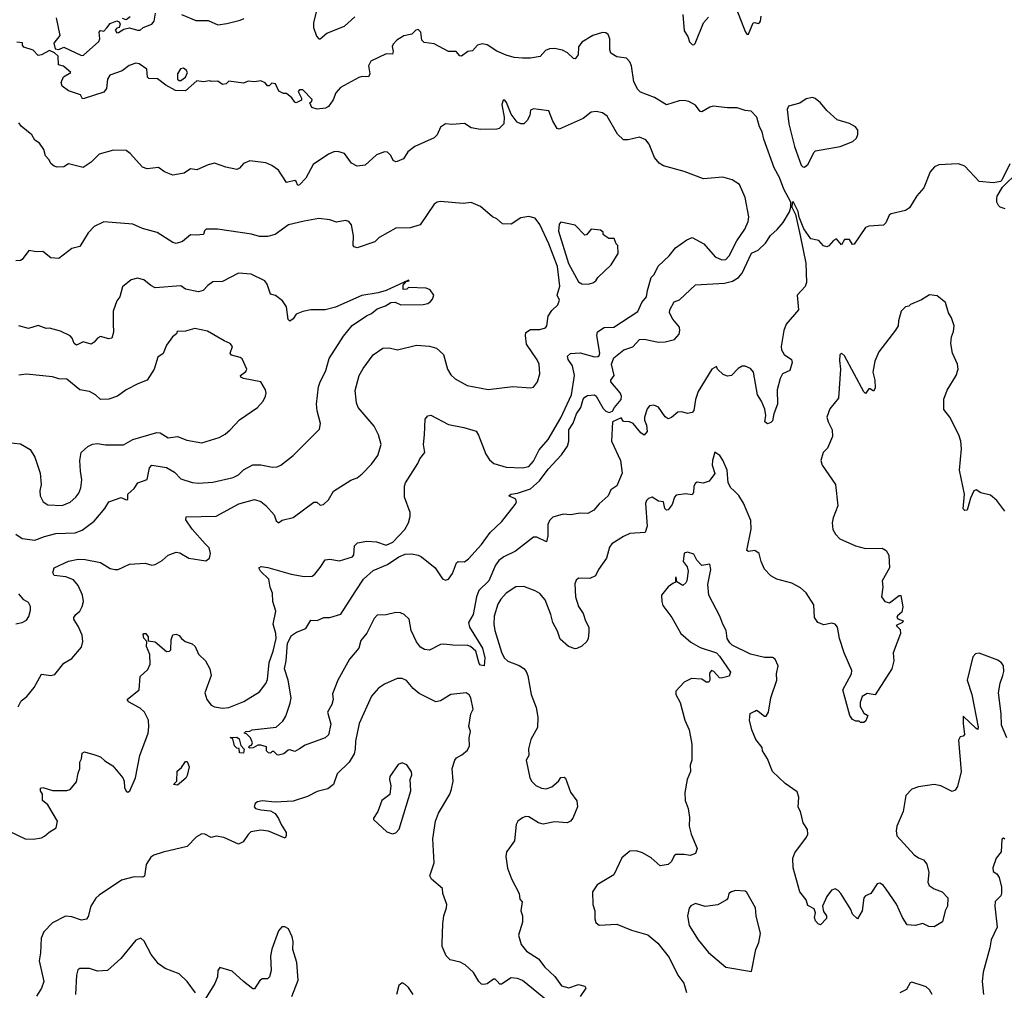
# Model space of a CAD drawing. Extents: x 1933546 to 2138868, y 524910 to 667279.
# Tile 65 of 256: x 1967430 to 1973571, y 568431 to 574483. Entities that reach past the tile are written whole.
import ezdxf

# ---------------------------------------------------------------- set-up
doc = ezdxf.new("R2010")
doc.units = 0

msp = doc.modelspace()

# ---------------------------------------------------------------- linework, layer by layer
at = {"layer": '0CON10XD'}
for points in [[(1969285.4, 574555), (1969261.5, 574465), (1969262.2, 574435), (1969281.7, 574381.7), (1969295, 574364), (1969305, 574363.8), (1969345, 574398.5), (1969456.6, 574443.4), (1969519.2, 574500.8)], [(1971899.9, 574549.9), (1971955, 574408.8), (1971965, 574393.3), (1971975, 574393.3), (1972005, 574463.3), (1972015, 574466.7), (1972035, 574460), (1972045, 574463.3), (1972050.6, 574475), (1972055.2, 574504.8)], [(1967656.7, 574495), (1967680.8, 574385), (1967643.8, 574336.2), (1967652, 574302), (1967675, 574297.5), (1967705, 574312), (1967815, 574261.2), (1967828.3, 574261.7), (1967923.5, 574346.5), (1967930.8, 574365), (1967926, 574405), (1967935, 574415.7), (1967955, 574411.2), (1967973.6, 574433.6), (1967995, 574460), (1968035, 574475.8), (1968049.5, 574469.5), (1968056.7, 574455), (1968050, 574435), (1968035, 574430), (1968025, 574417.5), (1968035, 574401.2), (1968047.1, 574402.9), (1968080, 574425), (1968115, 574433.3), (1968165, 574417.5), (1968181.7, 574418.3), (1968200, 574435), (1968254.3, 574455.7), (1968268, 574475), (1968276.2, 574525)], [(1968119.3, 574500.7), (1968095, 574482.5), (1968070.8, 574490.8)], [(1968440, 574515), (1968528.3, 574478.3), (1968605, 574477.5), (1968665, 574452), (1968721.1, 574458.9), (1968805, 574479.5), (1968829.1, 574490.9)], [(1971565.3, 574515), (1971573.9, 574413.9), (1971597.9, 574377.9), (1971608.5, 574345), (1971625, 574328.6), (1971635, 574326.2), (1971642, 574335), (1971695, 574464.3), (1971725, 574500)], [(1973605, 573583.8), (1973556.4, 573483.6), (1973546.2, 573473.8), (1973504.2, 573465.8), (1973414.6, 573474.6), (1973325, 573569.3), (1973285, 573584.2), (1973241.6, 573581.6), (1973162.6, 573577.4), (1973135, 573565.5), (1973107.5, 573535), (1973069.2, 573435), (1973025, 573384.4), (1972979.3, 573310.7), (1972955, 573293.5), (1972865, 573273.6), (1972853.4, 573265), (1972832.4, 573217.6), (1972817.3, 573202.7), (1972725, 573196.7), (1972705, 573187.5), (1972635, 573083.3), (1972625, 573082.5), (1972605, 573113.3), (1972585, 573113.8), (1972575, 573112.5), (1972555, 573080), (1972525, 573116), (1972505, 573106), (1972477.3, 573072.7), (1972463.9, 573066.1), (1972443.2, 573073.2), (1972415, 573105.8), (1972365, 573116.2), (1972319.8, 573179.8), (1972291.7, 573251.7), (1972285, 573287.5), (1972255, 573350), (1972248.3, 573341.7), (1972246.7, 573315), (1972268.6, 573268.6), (1972298.3, 573138.3), (1972333.4, 572965), (1972338.1, 572845), (1972329.5, 572820.5), (1972279.2, 572765), (1972286.8, 572673.2), (1972211.4, 572585), (1972195.7, 572544.3), (1972178.6, 572445), (1972181.4, 572425), (1972198, 572395), (1972243.8, 572365), (1972246.9, 572345), (1972234.1, 572295.9), (1972187.5, 572275), (1972174, 572245), (1972154, 572175), (1972155.6, 572085), (1972132.5, 572025), (1972125, 571982.5), (1972115, 571971.2), (1972095, 571963.8), (1972077.5, 571975), (1972082.9, 572015), (1972077.8, 572055), (1972057.1, 572105), (1972031.2, 572145), (1972006, 572285), (1971987.7, 572307.7), (1971955, 572323.3), (1971937, 572323), (1971910.7, 572309.3), (1971870, 572265), (1971845, 572261.2), (1971818.3, 572271.7), (1971782.5, 572305), (1971775, 572320), (1971746.7, 572305), (1971662.2, 572165), (1971645.6, 572115), (1971635, 572047.5), (1971625, 572034.4), (1971595, 572028.6), (1971558.8, 572038.8), (1971535, 572036), (1971495, 572001.9), (1971475, 571994.4), (1971455, 572006), (1971415, 572068), (1971385, 572080), (1971358.8, 572075), (1971343.8, 572056.2), (1971326.7, 572005), (1971326.2, 571986.2), (1971340, 571955), (1971343.3, 571915), (1971325, 571892.5), (1971305, 571906.7), (1971256.2, 571966.2), (1971234.3, 571975.7), (1971195, 571977.5), (1971181.7, 572001.7), (1971128, 571975), (1971122, 571855), (1971176.9, 571735), (1971188.5, 571655), (1971155, 571576.7), (1971117.5, 571552.5), (1971101.2, 571515), (1971045, 571463.8), (1971010, 571425), (1970973.6, 571403.6), (1970926.4, 571406.4), (1970865, 571396.7), (1970819.3, 571400.7), (1970755, 571381.2), (1970735, 571360), (1970724.3, 571335.7), (1970724, 571265), (1970715, 571227.5), (1970655, 571257.5), (1970635, 571257.5), (1970521.4, 571168.6), (1970448.6, 571135), (1970419.2, 571110.8), (1970397.9, 571082.1), (1970356.7, 570983.3), (1970293.9, 570925), (1970279.3, 570885), (1970257.5, 570775), (1970229.6, 570725), (1970235.5, 570695), (1970316.5, 570565), (1970330.8, 570505), (1970327.5, 570455), (1970305, 570458), (1970295, 570468.8), (1970275.6, 570545.6), (1970241.2, 570575), (1970225, 570581.4), (1970132.4, 570582.4), (1970075, 570590), (1970055, 570587.1), (1969985, 570552), (1969955, 570557.1), (1969929.8, 570569.8), (1969904, 570604), (1969871.9, 570675), (1969860, 570745), (1969828.8, 570775), (1969805, 570785.7), (1969775, 570787.5), (1969715, 570772.5), (1969660.5, 570769.5), (1969639.8, 570750.2), (1969595, 570657.5), (1969558.1, 570611.9), (1969545, 570563.8), (1969486, 570495), (1969414, 570365), (1969380.7, 570279.3), (1969384.2, 570245), (1969377, 570213), (1969348.8, 570165), (1969370.9, 570090.9), (1969355, 570023.8), (1969335, 570004.4), (1969211.1, 569958.9), (1969175, 569936.7), (1969145, 569920), (1969115, 569930), (1969105, 569927.5), (1969077.5, 569905), (1969045, 569897.5), (1969035, 569900), (1969015, 569920), (1969005, 569920), (1968995, 569910), (1968981.7, 569911.7), (1968970, 569925), (1968968.3, 569948.3), (1968935, 569960), (1968915, 569960), (1968887, 569943), (1968865, 569940), (1968860, 569945), (1968862.5, 569955), (1968875, 569960), (1968882.5, 569975), (1968870, 570005), (1968845, 570030), (1968830, 570035), (1968840, 570045), (1968865, 570046.7), (1968880, 570055), (1969028.8, 570071.2), (1969071.5, 570108.5), (1969090.3, 570139.7), (1969117.9, 570222.1), (1969122.2, 570255), (1969104.6, 570365), (1969082.3, 570435), (1969092.5, 570485), (1969100.8, 570595), (1969125, 570644.3), (1969156.2, 570665), (1969213.8, 570686.2), (1969245, 570738.8), (1969285, 570737.1), (1969327.5, 570755), (1969365, 570755.8), (1969433, 570777), (1969522.5, 570915), (1969574.5, 570995), (1969635, 571049.5), (1969725, 571085.4), (1969795.6, 571135), (1969835, 571149.7), (1969875, 571152.7), (1969915, 571144.1), (1969935, 571133.4), (1970022.3, 571065), (1970067.2, 570997.2), (1970085, 570989.2), (1970104.7, 570995.3), (1970130.1, 571029.9), (1970155, 571096.2), (1970165.7, 571104.3), (1970205, 571103.6), (1970229, 571121), (1970309.7, 571210.3), (1970365, 571286.1), (1970437.9, 571355), (1970520.2, 571459.8), (1970528.5, 571475), (1970525, 571494), (1970480, 571515), (1970493.3, 571525), (1970535, 571531.2), (1970615, 571558), (1970671.6, 571608.4), (1970725, 571680), (1970809.3, 571770.7), (1970846, 571825), (1970854.6, 571855), (1970854.7, 571925), (1970881.5, 571968.5), (1970902.1, 572025), (1970930.3, 572065), (1970945, 572116.7), (1970955, 572130), (1970970.7, 572139.3), (1971015, 572143.3), (1971025, 572136.7), (1971068.8, 572058.8), (1971085, 572042.1), (1971106.5, 572033.5), (1971128.1, 572041.9), (1971139.4, 572065), (1971180.9, 572115), (1971182.8, 572135), (1971176, 572156), (1971116.2, 572225), (1971116, 572235), (1971136.9, 572265), (1971120.9, 572335), (1971135, 572375.6), (1971198, 572425), (1971255, 572442.9), (1971295, 572489.4), (1971325, 572490.6), (1971413.2, 572473.2), (1971455, 572475.3), (1971515, 572489.4), (1971543, 572523), (1971548.2, 572545), (1971545, 572567.1), (1971503.6, 572615), (1971481.9, 572655), (1971484.3, 572675), (1971511.1, 572725), (1971545, 572736.9), (1971645, 572829.2), (1971825, 572840), (1971875, 572852.2), (1971912.7, 572875), (1971935, 572902.5), (1971995, 573027.1), (1972035, 573046), (1972081, 573089), (1972111.7, 573138.3), (1972155, 573175.3), (1972190.9, 573219.1), (1972230.9, 573285), (1972240, 573315), (1972240, 573345), (1972195, 573426.7), (1972169.8, 573499.8), (1972135, 573560), (1972070.9, 573739.1), (1972061, 573785), (1972043.2, 573815), (1972027.1, 573875), (1971993, 573913), (1971955, 573916.9), (1971905, 573934.4), (1971845, 573933.6), (1971755, 573943.6), (1971735, 573938.9), (1971685, 573908.1), (1971675, 573911.4), (1971645, 573950.6), (1971604.1, 573974.1), (1971575, 573979.7), (1971543.4, 573976.6), (1971465, 573952.5), (1971389, 573999), (1971301.4, 574031.4), (1971285, 574048.7), (1971260.7, 574095), (1971245.2, 574195.2), (1971235, 574221.2), (1971215, 574243.3), (1971155, 574251.2), (1971117.5, 574275), (1971110, 574295), (1971110, 574365), (1971100.7, 574390.7), (1971085, 574402.5), (1971065, 574403.3), (1971005, 574384), (1970935, 574343.8), (1970916.2, 574315), (1970913.3, 574265), (1970895, 574240), (1970885, 574242), (1970846.6, 574276.6), (1970815, 574292.5), (1970765, 574304.4), (1970735, 574300.9), (1970708.8, 574291.2), (1970675.4, 574254.6), (1970615, 574243.8), (1970565, 574243.9), (1970515, 574248), (1970465, 574261.3), (1970405, 574287.2), (1970345, 574326.4), (1970315, 574331.9), (1970285, 574324.4), (1970255, 574288.6), (1970225, 574285.6), (1970185, 574255.8), (1970175, 574258.8), (1970152.5, 574285), (1970105, 574285.7), (1970015, 574332.2), (1969951.7, 574341.7), (1969937.5, 574355), (1969932.5, 574405), (1969915, 574422.5), (1969901.7, 574418.3), (1969875, 574392.5), (1969826.4, 574383.6), (1969782.5, 574355), (1969759.3, 574330.7), (1969753.8, 574316.2), (1969760, 574285), (1969755, 574267.5), (1969715, 574270), (1969620, 574225), (1969606, 574195), (1969613.8, 574145), (1969605, 574126.7), (1969565, 574129.4), (1969545, 574123.1), (1969430.2, 574059.8), (1969402.1, 574027.9), (1969385, 573983.8), (1969355, 573941.2), (1969337.4, 573932.6), (1969285, 573925.6), (1969251.2, 573935), (1969240, 573965), (1969252.5, 573975), (1969253.3, 573985), (1969195, 574045.6), (1969175, 574046.9), (1969165.8, 574035), (1969188.6, 573995), (1969187.5, 573982.5), (1969155, 573966), (1969145, 573970), (1969127, 573997), (1969095, 574023.3), (1969075, 574023.3), (1969047, 574037), (1969025, 574082.5), (1969003, 574087), (1968985, 574070), (1968975, 574070), (1968960, 574090), (1968935, 574102), (1968895, 574096.7), (1968855, 574100), (1968825, 574087.5), (1968735, 574100), (1968717, 574083), (1968695, 574080), (1968665, 574100), (1968625, 574097.5), (1968615, 574102.5), (1968575, 574096.7), (1968535, 574102.5), (1968465, 574040), (1968401.7, 574041.7), (1968342.5, 574075), (1968290, 574115), (1968235, 574117.5), (1968227.5, 574125), (1968222.5, 574175), (1968175, 574207.5), (1968155, 574213.3), (1968112.3, 574197.7), (1968070, 574165), (1967992.5, 574137.5), (1967977.7, 574112.3), (1967971.2, 574055), (1967955, 574032), (1967831.7, 573991.7)], [(1967831.7, 573991.7), (1967820.7, 573990.7), (1967810, 574015), (1967735, 574040.8), (1967695, 574068), (1967689.2, 574090.8), (1967702.5, 574127.5), (1967750, 574155), (1967703.6, 574193.6), (1967671.7, 574201.7), (1967670, 574255), (1967646.4, 574276.4), (1967615, 574291.2), (1967565, 574263.3), (1967545, 574260), (1967513.6, 574293.6), (1967455, 574312.5), (1967447.5, 574325), (1967448.3, 574338.3), (1967413, 574343)], [(1968435, 574103.3), (1968463.3, 574125), (1968476.7, 574155), (1968469.3, 574169.3), (1968451.7, 574181.7), (1968433.6, 574176.4), (1968414.1, 574145.9), (1968415, 574112.5), (1968425, 574103.3), (1968435, 574103.3)], [(1972325, 573564.5), (1972346.8, 573583.2), (1972382.3, 573655), (1972393.9, 573666.1), (1972547.5, 573692.5), (1972625.2, 573724.7), (1972648.2, 573745), (1972657.4, 573767.4), (1972656.5, 573795), (1972642.5, 573815), (1972605, 573835.6), (1972528.3, 573858.3), (1972465, 573917.5), (1972425, 573965.7), (1972391.7, 573991.7), (1972375, 573997.5), (1972335, 573989.4), (1972295, 573963.3), (1972225.5, 573944.5), (1972216.4, 573923.6), (1972228, 573835), (1972262.9, 573692.9), (1972305, 573576.9), (1972315, 573565.5), (1972325, 573564.5)], [(1967365, 569424.2), (1967465, 569374.5), (1967515, 569373.8), (1967565, 569381.5), (1967585, 569391.1), (1967612.8, 569417.2), (1967656.9, 569445), (1967665.8, 569485), (1967606.5, 569586.5), (1967573.1, 569615), (1967571.9, 569655), (1967560, 569675), (1967559.3, 569690.7), (1967575, 569695.8), (1967635, 569676.2), (1967723.6, 569676.4), (1967745, 569683.3), (1967785, 569730), (1967794.3, 569785), (1967805.7, 569814.3), (1967805.5, 569854.5), (1967815.6, 569875), (1967820, 569910), (1967835, 569918.6), (1967898.8, 569898.8), (1967935, 569887.5), (1967960.9, 569860.9), (1968011.2, 569831.2), (1968072.5, 569755), (1968080.8, 569735), (1968083.8, 569695), (1968095, 569672.5), (1968105, 569666.7), (1968116.2, 569675), (1968152.9, 569755), (1968179.4, 569895), (1968230.6, 570035), (1968235.4, 570074.6), (1968232.5, 570115), (1968209.4, 570165), (1968180.8, 570190.8), (1968109.3, 570229.3), (1968100.8, 570245), (1968174.2, 570305), (1968182.1, 570387.9), (1968228.3, 570431.7), (1968244.3, 570465), (1968242.1, 570525), (1968220.8, 570575), (1968222.5, 570605), (1968205, 570626.7), (1968200.8, 570649.2), (1968205, 570656.7), (1968216.7, 570655), (1968231.2, 570635), (1968230.7, 570610.7), (1968275, 570604.3), (1968346.2, 570543.8), (1968365, 570546.7), (1968373.3, 570555), (1968374.2, 570615.8), (1968385, 570647.5), (1968405, 570652.5), (1968425, 570642.5), (1968440, 570625), (1968462.5, 570605), (1968505, 570591.2), (1968524.2, 570574.2), (1968545, 570527.5), (1968588.8, 570485), (1968616.2, 570435), (1968624.2, 570395), (1968585.7, 570285), (1968598.1, 570245), (1968625, 570209.2), (1968645, 570198.6), (1968695, 570190), (1968735, 570194.2), (1968827.9, 570232.1), (1968925, 570291.2), (1968965, 570343.8), (1968975, 570370), (1968986.9, 570475), (1969010.7, 570545), (1969028.8, 570625), (1969027.5, 570655), (1969011.8, 570715), (1969026.7, 570795), (1969008.8, 570855), (1969006.7, 570906.7), (1968992, 570945), (1968984, 570995), (1968932.5, 571045), (1968921.2, 571065), (1968935.9, 571074.1), (1968977.4, 571067.4), (1969122.5, 571025), (1969205, 571010.8), (1969255, 571014.2), (1969271.2, 571025), (1969305, 571066.7), (1969335, 571115.5), (1969365, 571120), (1969425, 571109.5), (1969505, 571134), (1969514.3, 571145.7), (1969518.2, 571201.8), (1969537.7, 571222.3), (1969595, 571231.5), (1969655, 571227.1), (1969715, 571206.5), (1969757.5, 571225), (1969832.9, 571305), (1969855.6, 571345), (1969865.6, 571385), (1969865, 571410), (1969830, 571505), (1969829.2, 571575), (1969835.8, 571595), (1969912.9, 571715), (1969925.4, 571744.6), (1969956.7, 571785), (1969948.6, 571835), (1969955.6, 571895), (1969958.3, 571991.7), (1969976.4, 572013.6), (1969995, 572016.7), (1970105, 571958.9), (1970201.1, 571941.1), (1970276.8, 571916.8), (1970292.3, 571892.3), (1970336.5, 571775), (1970359.8, 571739.8), (1970387, 571717), (1970465, 571692.9), (1970565, 571688), (1970605, 571698), (1970635, 571730), (1970669.6, 571800.4), (1970726.9, 571865), (1970805, 572000.6), (1970871.2, 572145), (1970891.1, 572265), (1970877.8, 572325), (1970851.8, 572365), (1970846.5, 572385), (1970865, 572401.5), (1970895, 572404.7), (1970925.3, 572405.3), (1971015, 572381.9), (1971035, 572382.2), (1971045, 572390), (1971049.1, 572405), (1971029.8, 572515), (1971033.2, 572536.8), (1971075, 572563.4), (1971135, 572566.5), (1971285.9, 572664.1), (1971309.7, 572720.3), (1971339.1, 572755), (1971344.6, 572795), (1971368.1, 572875), (1971387.8, 572895), (1971412.5, 572947.5), (1971479.7, 573010.3), (1971519.7, 573060.3), (1971590.3, 573109.7), (1971625, 573125.8), (1971696.7, 573085), (1971767.5, 573005), (1971810, 572985), (1971835, 572988.8), (1971855, 573010), (1971902.2, 573105), (1971953.1, 573176.9), (1971973.8, 573225), (1971976.7, 573255), (1971954, 573375), (1971918.6, 573455), (1971873.3, 573485), (1971815, 573501.4), (1971695, 573491.2), (1971575, 573537.5), (1971445, 573572.2), (1971419.1, 573589.1), (1971389.1, 573625), (1971355, 573706.7), (1971335, 573733.8), (1971295, 573751.2), (1971225, 573734.2), (1971195, 573734.3), (1971159.3, 573769.3), (1971095, 573882), (1971065, 573902.5), (1971025, 573910), (1970995, 573906.2), (1970945, 573867.5), (1970795, 573800), (1970782.5, 573805), (1970755, 573850), (1970730, 573915), (1970665, 573923.3), (1970635, 573926.7), (1970615, 573920), (1970612.5, 573885), (1970596.1, 573853.9), (1970575, 573833.3), (1970555, 573833.3), (1970533.3, 573845), (1970494.4, 573894.4), (1970466.1, 573966.1), (1970455, 573982.5), (1970445, 573982.5), (1970436.2, 573955), (1970452.5, 573875), (1970448.8, 573835), (1970420, 573805), (1970405, 573800), (1970305, 573798.8), (1970245, 573810), (1970205, 573836), (1970125, 573830), (1970085, 573834), (1970055, 573813.3), (1970033.3, 573765), (1970015, 573746.7), (1969895, 573692.9), (1969851.4, 573658.6), (1969823.8, 573615), (1969785, 573598.8), (1969775, 573596.2), (1969760, 573605), (1969745, 573636.7), (1969725, 573656.7), (1969705, 573660), (1969655, 573640), (1969584.5, 573575.5), (1969535, 573569.1), (1969498.6, 573588.6), (1969455, 573650), (1969415, 573662.5), (1969390.3, 573659.7), (1969355, 573644.2), (1969260.2, 573579.8), (1969214.2, 573495), (1969175, 573453.3), (1969165, 573450), (1969153.8, 573475), (1969145, 573480.8), (1969095, 573468.8), (1969043.8, 573545), (1969003.4, 573573.4), (1968965, 573590), (1968865, 573603.8), (1968825, 573586.7), (1968801.7, 573558.3), (1968785, 573548.8), (1968715, 573564), (1968645, 573588), (1968605, 573578.8), (1968535, 573546.2), (1968495, 573552.5), (1968455, 573526.7), (1968384.2, 573514.2), (1968332.5, 573535), (1968295, 573562.5), (1968225, 573552.5), (1968195, 573563.8), (1968119.5, 573649.5), (1968095, 573667.5), (1968015, 573670), (1967926.7, 573645), (1967875, 573594.3), (1967825, 573561.2), (1967735, 573583.8), (1967705, 573565.8), (1967664.2, 573564.2), (1967645, 573569.4), (1967625.6, 573585), (1967612.2, 573612.2), (1967590.8, 573635), (1967581.2, 573675), (1967554.2, 573714.2), (1967525, 573731.2), (1967506, 573765), (1967440.2, 573820.2), (1967425, 573840)], [(1973577.1, 573305), (1973546, 573315), (1973535, 573325.7), (1973524.6, 573345), (1973523.6, 573366.4), (1973526.7, 573383.3), (1973560, 573440), (1973658.1, 573535)], [(1967420.9, 570199.1), (1967438.6, 570235), (1967475, 570262.5), (1967520.6, 570319.4), (1967565, 570402.5), (1967625, 570393.8), (1967648.8, 570401.2), (1967705, 570470), (1967755, 570500), (1967815, 570570), (1967822.9, 570605), (1967819.4, 570645), (1967797.4, 570697.4), (1967768.6, 570745), (1967768.6, 570755), (1967780.8, 570775), (1967804.5, 570795.5), (1967820.6, 570825), (1967827.9, 570855), (1967822.5, 570895), (1967794.6, 570955), (1967765, 570989.6), (1967718.8, 571008.8), (1967645, 571017.1), (1967635.9, 571035), (1967645, 571064.4), (1967733.9, 571106.1), (1967795, 571120.4), (1967838, 571118), (1967935, 571098), (1967995, 571062), (1968025, 571054), (1968045, 571056), (1968115, 571088), (1968213.6, 571093.6), (1968255, 571082.9), (1968275, 571087.1), (1968318.2, 571111.8), (1968356.7, 571145), (1968405, 571164), (1968429.1, 571159.1), (1968485, 571125.7), (1968590.7, 571109.3), (1968613.8, 571126.2), (1968620, 571155), (1968610.9, 571190.9), (1968586, 571215), (1968505, 571306.2), (1968466.2, 571365), (1968467.5, 571382.5), (1968655, 571387.8), (1968796.2, 571465), (1968895, 571492.5), (1968935, 571480), (1968966, 571455), (1969016.2, 571395), (1969029.3, 571359.3), (1969039.3, 571349.3), (1969045, 571346.7), (1969068, 571362), (1969135, 571378.8), (1969265, 571475.8), (1969282.5, 571475), (1969305, 571456.2), (1969325, 571460), (1969355, 571488.8), (1969387, 571543), (1969495, 571611.2), (1969535, 571626.2), (1969565, 571651.2), (1969625, 571712.5), (1969664.5, 571765.5), (1969685.5, 571835), (1969666.9, 571895), (1969639.8, 571949.8), (1969541.4, 572065), (1969530, 572095), (1969521.7, 572171.7), (1969546.7, 572265), (1969571.2, 572308.8), (1969635, 572394.3), (1969695, 572434.4), (1969735, 572438.1), (1969785.8, 572425.8), (1969905, 572454.4), (1969985, 572448.1), (1970030, 572435), (1970074, 572395), (1970099.2, 572305), (1970119.7, 572269.7), (1970145, 572244.2), (1970221.7, 572201.7), (1970352.7, 572177.3), (1970505.9, 572195.9), (1970615, 572187.5), (1970635, 572192.5), (1970658.8, 572225), (1970674, 572275), (1970669.2, 572335), (1970657, 572363), (1970590.6, 572460.6), (1970584.2, 572515), (1970587.7, 572532.3), (1970615, 572552), (1970675, 572551.4), (1970708.4, 572561.6), (1970716.8, 572575), (1970726, 572634), (1970749.3, 572670.7), (1970786, 572705), (1970796.2, 572735), (1970783.1, 572765), (1970798.1, 572821.9), (1970783.4, 572945), (1970730.8, 573085), (1970675, 573207.1), (1970645, 573246), (1970605, 573256), (1970555, 573247.1), (1970495, 573207.5), (1970441.2, 573211.2), (1970405, 573242.5), (1970378.8, 573255), (1970305, 573318.1), (1970245, 573344.5), (1970195, 573338), (1970055, 573348.8), (1970034.1, 573345.9), (1970015, 573333.3), (1969928, 573205), (1969865, 573184.5), (1969775, 573184.3), (1969671.2, 573125), (1969645, 573098.8), (1969535, 573061.2), (1969516.4, 573066.4), (1969510, 573075), (1969512.5, 573135), (1969500, 573205), (1969483.3, 573225), (1969462.3, 573232.3), (1969405, 573220), (1969365, 573236), (1969295, 573243.1), (1969203.4, 573226.6), (1969105.7, 573204.3), (1969023.3, 573145), (1968975, 573130.6), (1968925, 573131.5), (1968875, 573146.9), (1968663, 573177), (1968592.9, 573177.1), (1968582.3, 573167.7), (1968575.4, 573144.6), (1968530.8, 573140.8), (1968495, 573142.9), (1968445, 573101.2), (1968405, 573088.8), (1968385, 573094), (1968286.8, 573156.8), (1968195, 573180.8), (1968135, 573207.5), (1967955, 573222), (1967895, 573193.8), (1967856.2, 573155), (1967805, 573070), (1967755, 573056.7), (1967675, 572993.3), (1967625, 572998), (1967575, 573038.8), (1967535, 573036.7), (1967486.4, 573043.6), (1967445, 572988.8), (1967435, 572982), (1967405, 572979.2)], [(1970975, 572834.4), (1971005, 572842), (1971023.3, 572855), (1971036.7, 572875), (1971120, 572955), (1971162.5, 573025), (1971160, 573075), (1971150, 573085), (1971138.3, 573118.3), (1971105, 573120), (1971080, 573135), (1971070, 573145), (1971068.3, 573158.3), (1971051.7, 573171.7), (1970995, 573177.5), (1970965, 573142.5), (1970955, 573140), (1970895, 573201.2), (1970805, 573220), (1970795, 573207.5), (1970791.3, 573165), (1970853.3, 572963.3), (1970915, 572848.6), (1970935, 572836), (1970975, 572834.4)], [(1967405.7, 571275), (1967445, 571248.1), (1967525, 571237.9), (1967585, 571261.2), (1967655, 571278.9), (1967776.7, 571283.3), (1967820.2, 571299.8), (1967895, 571355.6), (1967960, 571435), (1967985, 571476.2), (1968063.6, 571503.6), (1968095, 571488.8), (1968105, 571491.2), (1968103.8, 571525), (1968145, 571560), (1968166, 571595), (1968225, 571616.2), (1968240.4, 571689.6), (1968255, 571705.6), (1968345, 571691.9), (1968395, 571662.9), (1968435, 571620), (1968505, 571596.5), (1968545, 571592.5), (1968635, 571600), (1968761.7, 571628.3), (1968794.2, 571645), (1968825, 571675.6), (1968885, 571706.9), (1968935, 571708.5), (1969006.6, 571693.4), (1969035, 571694.4), (1969058.8, 571705), (1969134.6, 571765.4), (1969299.1, 571930.9), (1969305.7, 571965), (1969284.5, 572045), (1969281.2, 572085), (1969293.1, 572195), (1969301.5, 572218.5), (1969339.5, 572295), (1969359.7, 572370.3), (1969450.2, 572509.8), (1969503.4, 572576.6), (1969593.3, 572636.7), (1969625, 572651.4), (1969660, 572680), (1969711.7, 572698.3), (1969745, 572720), (1969771.7, 572721.7), (1969806.4, 572706.4), (1969947, 572707), (1969975.9, 572714.1), (1969993, 572727), (1970005, 572740), (1970012.5, 572765), (1969989.3, 572799.3), (1969965, 572808.8), (1969855, 572812.5), (1969845, 572803.3), (1969821.2, 572801.2), (1969821.7, 572828.3), (1969840, 572850), (1969860, 572855), (1969855, 572860), (1969715, 572793.8), (1969665, 572779.2), (1969563.6, 572763.6), (1969399.7, 572690.3), (1969334.4, 572674.4), (1969245, 572674.3), (1969195, 572664), (1969155, 572648), (1969135, 572618.8), (1969114.1, 572604.1), (1969104.3, 572614.3), (1969095, 572692.5), (1969069.3, 572729.3), (1969025, 572764), (1968995, 572772.5), (1968974.3, 572834.3), (1968958.8, 572855), (1968872.7, 572897.3), (1968795, 572903.3), (1968695, 572850), (1968635, 572849.4), (1968603.3, 572826.7), (1968575, 572795.8), (1968545, 572786.7), (1968465, 572802.5), (1968435, 572823.8), (1968275, 572812.3), (1968248, 572825), (1968205, 572861.2), (1968165, 572872), (1968125, 572861.2), (1968072.2, 572817.8), (1968053.8, 572755), (1968035, 572730), (1968012.7, 572665), (1968012.6, 572587.4), (1968015.4, 572534.6), (1968005, 572496.7), (1967986.2, 572493.8), (1967935, 572507.5), (1967915, 572497.5), (1967895, 572472), (1967875, 572459.2), (1967825, 572475.6), (1967785, 572453.1), (1967770, 572465), (1967757.8, 572497.8), (1967745, 572512.9), (1967685, 572541.2), (1967615, 572560), (1967595, 572558.8), (1967545, 572576), (1967485, 572558.1), (1967425, 572574.3)], [(1973575, 571418), (1973525, 571486), (1973485, 571518), (1973423.6, 571533.6), (1973395, 571552.5), (1973380, 571545), (1973359.7, 571500.3), (1973340, 571425), (1973325, 571423.3), (1973314.2, 571434.2), (1973323.3, 571525), (1973290.6, 571675), (1973303, 571807), (1973298.9, 571855), (1973286.9, 571895), (1973230.8, 572005), (1973193.3, 572053.3), (1973193.4, 572116.6), (1973215, 572173.3), (1973270, 572265), (1973283.8, 572305), (1973278, 572335), (1973247.5, 572405), (1973237.5, 572465), (1973240.8, 572505), (1973255, 572540), (1973258, 572575), (1973241.2, 572625), (1973223.3, 572655), (1973205, 572720), (1973151.7, 572761.7), (1973105, 572767.5), (1973055, 572737.5), (1972985, 572707.5), (1972975, 572697.5), (1972955, 572693.3), (1972928, 572665), (1972910, 572605), (1972908.8, 572575), (1972892.3, 572547.7), (1972787.7, 572412.3), (1972764, 572355), (1972750.6, 572285), (1972763.9, 572236.1), (1972766, 572185), (1972755, 572167.5), (1972735, 572182.5), (1972725, 572182.5), (1972705, 572152.5), (1972695, 572162.5), (1972575, 572386.7), (1972555, 572403.3), (1972546.1, 572393.9), (1972542.1, 572357.9), (1972549.4, 572305), (1972535.8, 572124.2), (1972483, 572057), (1972464, 572005), (1972472, 571975), (1972497.5, 571925), (1972499.2, 571885), (1972467.8, 571812.2), (1972442.2, 571785), (1972425.8, 571735), (1972434.2, 571705), (1972518.1, 571585), (1972533, 571453), (1972502.8, 571377.2), (1972496.9, 571345), (1972502.2, 571305), (1972518.1, 571275), (1972545, 571246.9), (1972642.4, 571202.4), (1972705, 571185.6), (1972808.8, 571188.8), (1972835, 571173.8), (1972851.4, 571145), (1972854.1, 571065.9), (1972809.2, 570985), (1972812.9, 570945), (1972806, 570885), (1972825.9, 570855.9), (1972855, 570846.7), (1972915, 570893.3), (1972925, 570892.5), (1972938.3, 570821.7), (1972931.2, 570788.8), (1972905, 570766.7), (1972901.2, 570755), (1972906.4, 570746.4), (1972940, 570735), (1972935, 570723.8), (1972897.5, 570705), (1972920.7, 570680.7), (1972923.3, 570655), (1972878.8, 570535), (1972881.2, 570485), (1972870, 570435), (1972765, 570272.5), (1972715, 570281.2), (1972685, 570262.5), (1972671.2, 570225), (1972671.7, 570201.7), (1972695, 570160), (1972720, 570145), (1972708.3, 570111.7), (1972695, 570100), (1972675, 570100), (1972665, 570110), (1972645, 570110), (1972625, 570120), (1972607.5, 570145), (1972563.9, 570303.9), (1972617.5, 570405), (1972619.2, 570425), (1972572, 570535), (1972542.9, 570625), (1972530, 570695), (1972515, 570713.3), (1972495, 570720), (1972445, 570710), (1972407.5, 570725), (1972386.7, 570755), (1972383.1, 570835), (1972335, 570910), (1972299.7, 570939.7), (1972245, 570969.2), (1972152.5, 570995), (1972115, 571016), (1972075, 571056.7), (1972054.2, 571105), (1972042.5, 571155), (1972015, 571173.3), (1971975, 571166.7), (1971965, 571172.5), (1971993, 571307), (1971989.5, 571359.5), (1971945, 571468.8), (1971915, 571516), (1971885.4, 571545.4), (1971864.6, 571564.6), (1971849.4, 571595), (1971842, 571675), (1971815.9, 571735.9), (1971795.9, 571765.9), (1971765, 571787.5), (1971750, 571735), (1971748, 571705), (1971765.8, 571654.2), (1971730, 571605), (1971693, 571593), (1971655, 571598.8), (1971645, 571593.3), (1971634.4, 571575.6), (1971631.9, 571535), (1971625, 571521.4), (1971585, 571527.5), (1971525, 571518.8), (1971515, 571506.7), (1971500.4, 571459.6), (1971475, 571427.3), (1971465, 571425.5), (1971454.6, 571435), (1971445, 571477.5), (1971415, 571481.1), (1971375, 571505.6), (1971352, 571498), (1971338.6, 571485), (1971333.5, 571466.5), (1971342.5, 571325), (1971330, 571285), (1971235, 571278.5), (1971195, 571260.5), (1971123.8, 571215), (1971108.8, 571195), (1971089.2, 571125), (1971040, 571055), (1971021.2, 571015), (1970985, 570999.2), (1970915, 571000), (1970901.2, 570988.8), (1970892.5, 570965), (1970897.1, 570885), (1970914.3, 570825), (1970945, 570780), (1970958, 570735), (1970980, 570695), (1970980, 570665), (1970976.1, 570623.9), (1970966.7, 570605), (1970935, 570577.5), (1970905, 570563.3), (1970895, 570561.2), (1970852.5, 570575), (1970801.1, 570621.1), (1970785, 570670), (1970754.5, 570724.5), (1970741.9, 570775), (1970706.7, 570866.7), (1970674, 570905), (1970645, 570922.9), (1970575, 570948.1), (1970525, 570946.9), (1970465, 570908.1), (1970430.2, 570869.8), (1970411.2, 570838.8), (1970388.9, 570765), (1970388.1, 570715), (1970392.5, 570675), (1970435, 570539.2), (1970452.3, 570505), (1970475, 570482.5), (1970545.8, 570455.8), (1970575, 570437.3), (1970589.4, 570419.4), (1970598.4, 570391.6), (1970619.1, 570275), (1970651.8, 570195), (1970662.5, 570135), (1970659.3, 570070.7), (1970617.8, 569995), (1970602.5, 569937.5), (1970606.4, 569895), (1970589.6, 569865), (1970611.6, 569755), (1970623.4, 569733.4), (1970649, 569709), (1970685, 569690.9), (1970713.1, 569686.9), (1970749.3, 569700.7), (1970790, 569735), (1970805, 569758.8), (1970825, 569760), (1970833.6, 569753.6), (1970865, 569667.5), (1970905, 569612.5), (1970909.2, 569575), (1970880.8, 569505), (1970864.5, 569485.5), (1970845, 569475.8), (1970765, 569480.8), (1970695, 569466.9), (1970665, 569474.3), (1970605, 569512.5), (1970585, 569514.4), (1970565, 569506.7), (1970537.1, 569485), (1970525.6, 569465), (1970516.4, 569363.6), (1970473.8, 569305), (1970465.9, 569294.1), (1970462, 569265), (1970473.2, 569193.2), (1970496.9, 569126.9), (1970544.2, 569035), (1970550, 569000), (1970563, 568983), (1970556.4, 568926.4), (1970566.7, 568895), (1970566.2, 568855), (1970541.2, 568775), (1970557.3, 568717.3), (1970590, 568675), (1970665, 568627.5), (1970705.8, 568575), (1970767.1, 568517.1), (1970809.2, 568459.2), (1970855, 568445.7), (1970915, 568468), (1970955, 568457.5), (1970960, 568445), (1970925, 568392.5)], [(1967355, 571846.7), (1967435, 571839.2), (1967495, 571803.8), (1967524.2, 571755), (1967557.1, 571655), (1967564.2, 571585), (1967555.8, 571545), (1967557.5, 571515), (1967577, 571477), (1967605, 571458), (1967695, 571454.4), (1967745, 571475.7), (1967780.8, 571505), (1967798.9, 571531.1), (1967811.5, 571565), (1967817.3, 571615), (1967808.9, 571668.9), (1967804.4, 571735), (1967814.2, 571785), (1967855, 571821.2), (1967884.3, 571835.7), (1967915, 571840), (1967965, 571832.9), (1968078, 571832), (1968135.4, 571864.6), (1968285, 571908.8), (1968306.4, 571906.3), (1968355, 571875.6), (1968415, 571884.5), (1968472.1, 571862.1), (1968565, 571844.5), (1968675, 571878.8), (1968710.5, 571899.5), (1968742.5, 571925), (1968801.2, 571988.8), (1968912.5, 572065), (1968947.5, 572105), (1968962.5, 572135), (1968966.7, 572155), (1968962.5, 572175), (1968933.3, 572225), (1968826, 572246), (1968810, 572255), (1968806.7, 572265), (1968839.7, 572290.3), (1968847.5, 572305), (1968818.3, 572368.3), (1968805, 572377.5), (1968750.7, 572390.7), (1968742.5, 572405), (1968756.7, 572445), (1968743.6, 572463.6), (1968705, 572480), (1968601.7, 572541.7), (1968522.6, 572557.4), (1968465, 572542), (1968411.7, 572538.3), (1968407.5, 572525), (1968383.3, 572506.7), (1968345.6, 572454.4), (1968325, 572402.5), (1968290.8, 572379.2), (1968269.2, 572305), (1968225, 572235.8), (1968167, 572213), (1968095, 572174.4), (1968040, 572135), (1967985, 572118.1), (1967935, 572115.7), (1967903.8, 572145), (1967865, 572165.7), (1967805, 572175.8), (1967725, 572242), (1967675, 572244), (1967635, 572256), (1967472.7, 572272.7), (1967425, 572266.7)], [(1973586, 570005), (1973554.1, 570084.1), (1973552, 570155), (1973534.3, 570285), (1973544.3, 570345.7), (1973562, 570395), (1973568.3, 570418.3), (1973566.7, 570455), (1973553.9, 570473.9), (1973530, 570490), (1973415, 570534), (1973391.4, 570528.6), (1973375, 570510), (1973339.4, 570365), (1973369, 570275), (1973407.7, 570072.3), (1973405, 570057.5), (1973395, 570063.3), (1973315, 570140), (1973313.5, 570095), (1973323.6, 570026.4), (1973315, 570016.7), (1973295, 570012.5), (1973285, 569990), (1973301.5, 569795), (1973278.7, 569701.3), (1973265, 569678.8), (1973245, 569670), (1973175.9, 569705.9), (1973134.1, 569714.1), (1973035, 569700), (1972995, 569686), (1972956.2, 569645), (1972940.6, 569545), (1972901.4, 569455), (1972895.8, 569425), (1972900.8, 569395), (1973008.8, 569275), (1973035, 569256), (1973066.7, 569245), (1973088.3, 569218.3), (1973100, 569165), (1973093.8, 569105), (1973103.3, 569085), (1973134.3, 569064.3), (1973183.3, 569045), (1973217.7, 569007.7), (1973215.7, 568955), (1973202.6, 568927.4), (1973185, 568857.5), (1973133.6, 568826.4), (1973099.5, 568829.5), (1973063, 568847), (1973014.1, 568835.9), (1972965, 568839.2), (1972935.6, 568885.6), (1972898.8, 568968.8), (1972835, 569062), (1972815, 569086), (1972795, 569098.8), (1972777.5, 569095), (1972737.5, 569035), (1972705, 569020), (1972695, 569007.5), (1972684.2, 568925.8), (1972655, 568877.5), (1972624.2, 568905), (1972612.9, 568935), (1972550.8, 569035), (1972535, 569054), (1972515, 569064), (1972494, 569055), (1972464, 569015), (1972437.5, 568955), (1972443, 568923), (1972462.5, 568895), (1972461.7, 568878.3), (1972425, 568840), (1972410, 568845), (1972393.8, 568865), (1972387.5, 568885), (1972392.5, 568915), (1972385, 568940), (1972345, 568960), (1972334.3, 568995), (1972296.4, 569045), (1972254, 569195), (1972251.5, 569255), (1972265, 569288), (1972338, 569385), (1972346, 569405), (1972344.2, 569434.2), (1972315.8, 569475), (1972300, 569545), (1972285, 569572.5), (1972288.6, 569635), (1972278.3, 569668.3), (1972205, 569721.2), (1972124.3, 569795), (1972094.3, 569874.3), (1972063.8, 569925), (1972060, 569945), (1972020.8, 569995), (1971996, 570055), (1971981.2, 570115), (1971985, 570157.5), (1972015, 570172.5), (1972025, 570177.5), (1972035, 570172.5), (1972075, 570140), (1972085, 570140), (1972100, 570165), (1972114.2, 570255), (1972152.5, 570365), (1972150.8, 570405), (1972161.2, 570455), (1972142.5, 570495), (1972125, 570506.7), (1972075, 570506), (1971987.7, 570527.7), (1971873, 570583), (1971858.3, 570598.3), (1971841.9, 570625), (1971835.7, 570675), (1971814.4, 570715), (1971797.5, 570765), (1971728.9, 570895), (1971722.1, 570962.1), (1971740, 571055), (1971735, 571088.8), (1971685, 571080), (1971653.2, 571113.2), (1971635, 571150), (1971595, 571163.3), (1971575, 571156.7), (1971567.1, 571105), (1971592.1, 571072.1), (1971599.1, 571045), (1971591.8, 570985), (1971585, 570971.4), (1971565, 570956), (1971527.5, 570977.5), (1971525, 571007.5), (1971520, 571005), (1971520, 570975), (1971503.3, 570966.7), (1971475, 570947.5), (1971433.3, 570895), (1971434.4, 570855), (1971441.5, 570831.5), (1971498, 570755), (1971553.8, 570655), (1971615, 570602.5), (1971675, 570568), (1971776, 570535), (1971795.4, 570515.4), (1971863.8, 570415), (1971855, 570390), (1971805, 570377.5), (1971795, 570379.2), (1971759.4, 570419.4), (1971745, 570425.6), (1971731.9, 570408.1), (1971734.4, 570365.6), (1971727.9, 570352.1), (1971711.8, 570351.8), (1971685, 570372), (1971620, 570375), (1971575, 570352.5), (1971523, 570297), (1971523.3, 570275), (1971550, 570225), (1971578, 570115), (1971605.8, 570055), (1971622, 569965), (1971621.2, 569865), (1971612, 569835), (1971613.3, 569795), (1971593.3, 569745), (1971577.5, 569665), (1971580, 569615), (1971600, 569565), (1971608.3, 569508.3), (1971605.8, 569455), (1971618, 569405), (1971654.3, 569315), (1971645.3, 569284.7), (1971612.1, 569272.1), (1971575, 569278.6), (1971521.9, 569278.1), (1971511.3, 569268.7), (1971495, 569233.8), (1971475, 569216.2), (1971425, 569206.7), (1971367.6, 569257.6), (1971315, 569287.3), (1971275, 569301.1), (1971235, 569298), (1971185, 569256.7), (1971135, 569150), (1971030.7, 569089.3), (1971002, 569045), (1971003.8, 568965), (1971016.1, 568926.1), (1971016.4, 568876.4), (1971024.1, 568854.1), (1971035, 568842.5), (1971045, 568837.5), (1971155, 568842.5), (1971245.9, 568805.9), (1971347.2, 568777.2), (1971410.8, 568725), (1971480, 568635), (1971535.7, 568525), (1971572.5, 568475), (1971587.9, 568417.9)], [(1967405, 570715.8), (1967445, 570724), (1967471.7, 570738.3), (1967487.7, 570762.3), (1967497.7, 570802.3), (1967497.1, 570825), (1967485, 570848.8), (1967456.7, 570865), (1967425, 570903.8)], [(1970722, 568365), (1970565, 568492.9), (1970534.3, 568504.3), (1970495, 568508), (1970435, 568468.8), (1970425, 568470), (1970407.7, 568487.7), (1970395, 568500), (1970385, 568500), (1970345, 568472), (1970325, 568466.2), (1970309.3, 568469.3), (1970293.8, 568485), (1970261.2, 568541.2), (1970209.4, 568589.4), (1970177.4, 568607.4), (1970115, 568620), (1970090, 568645), (1970064.2, 568705), (1970064.2, 568724.2), (1970068.5, 568845), (1970074.6, 568895), (1970092.2, 568945), (1970093.1, 568965), (1970069.2, 569035), (1970066.2, 569065), (1969998, 569125), (1969988, 569145), (1970014.4, 569225), (1970007.5, 569375), (1970022.9, 569485), (1970041.8, 569535), (1970111.8, 569655), (1970123.5, 569685), (1970133.3, 569735), (1970126.4, 569813.6), (1970143.6, 569866.4), (1970155, 569880.8), (1970188.3, 569898.3), (1970222.2, 569927.8), (1970235.7, 569955), (1970232.5, 570005), (1970241.1, 570045), (1970231.9, 570075), (1970243.5, 570155), (1970258, 570185), (1970243.8, 570255), (1970233.9, 570273.9), (1970215, 570286.2), (1970120, 570275), (1970055, 570236.7), (1970025, 570230), (1969921.5, 570281.5), (1969885, 570313.1), (1969843.1, 570363.1), (1969815, 570374.5), (1969785, 570375.4), (1969705, 570339.4), (1969668, 570315), (1969625, 570266), (1969547.3, 570095), (1969523.6, 569985), (1969522.9, 569935), (1969515.4, 569905), (1969485.6, 569854.4), (1969409.3, 569780.7), (1969386.7, 569715), (1969352.2, 569687.8), (1969285, 569671.5), (1969225, 569640.4), (1969135, 569611.1), (1969023.3, 569603.3), (1968943, 569613), (1968913, 569607), (1968898, 569595), (1968892.5, 569575), (1968900, 569565), (1968935, 569555.7), (1968995, 569550.8), (1969022.7, 569532.7), (1969045, 569502.5), (1969060, 569465), (1969091.2, 569415), (1969093, 569397), (1969085, 569380), (1968982.5, 569422.5), (1968935, 569429.4), (1968871.7, 569418.3), (1968855, 569403.3), (1968823.9, 569356.1), (1968795, 569342), (1968704.1, 569384.1), (1968655, 569392), (1968625, 569383.3), (1968583.9, 569403.9), (1968565, 569406.2), (1968532.6, 569387.4), (1968475, 569327.8), (1968325, 569292.5), (1968266.4, 569273.6), (1968248.5, 569261.5), (1968219.2, 569215), (1968208, 569142), (1968195, 569136.7), (1968145, 569139.4), (1968065, 569118.1), (1967925, 569023.5), (1967905.3, 569004.7), (1967872.7, 568955), (1967857.8, 568892.2), (1967846.4, 568873.6), (1967815, 568867.8), (1967755, 568889.6), (1967715, 568892.5), (1967635, 568852.2), (1967580, 568795), (1967563.1, 568756.9), (1967560.8, 568665), (1967551.5, 568615), (1967580.5, 568485), (1967565.6, 568445), (1967534.4, 568395)], [(1968825, 569910), (1968801.7, 569911.7), (1968798.3, 569938.3), (1968785, 569940), (1968770, 569955), (1968758.3, 569998.3), (1968741.7, 570008.3), (1968785, 570010), (1968798.3, 569998.3), (1968808.3, 569958.3), (1968830, 569935), (1968825, 569910)], [(1968415, 569710), (1968390, 569715), (1968410, 569735), (1968413, 569797), (1968439.3, 569820.7), (1968465, 569857.5), (1968475, 569857.5), (1968487.5, 569825), (1968475, 569770), (1968465.9, 569754.1), (1968415, 569710)], [(1969755, 569407.5), (1969775, 569412.5), (1969796.7, 569435), (1969870, 569675), (1969866, 569745), (1969875.8, 569775), (1969873.9, 569793.9), (1969845, 569836.7), (1969815, 569850), (1969790.5, 569839.5), (1969738.6, 569765), (1969735.8, 569745), (1969744, 569705), (1969737.7, 569652.3), (1969688, 569615), (1969663.6, 569546.4), (1969636.7, 569505), (1969637.5, 569495), (1969719.5, 569419.5), (1969755, 569407.5)], [(1973575, 569373.8), (1973565, 569378.8), (1973555, 569372.5), (1973551.2, 569295), (1973520, 569255), (1973500, 569195), (1973501.7, 569171.7), (1973525, 569158), (1973538.9, 569135), (1973552.5, 569075), (1973554, 569036), (1973549.2, 569020.8), (1973514.6, 568985.4), (1973512.5, 568955), (1973526.9, 568825), (1973488.1, 568745), (1973480.6, 568695), (1973439.2, 568545), (1973432.5, 568485), (1973442, 568405)], [(1971995, 568547.5), (1972022.2, 568685), (1972040.2, 568729.8), (1972049.5, 568785), (1972022.7, 568895), (1972018.6, 568945), (1971965, 569040), (1971955, 569050), (1971895, 569052.5), (1971870, 569045), (1971852.5, 569035), (1971847.5, 569005), (1971837.5, 568995), (1971785, 568964.4), (1971704.4, 568954.4), (1971645, 568972.5), (1971615, 568957.5), (1971606.1, 568943.9), (1971594.2, 568895), (1971605.8, 568835), (1971662, 568745), (1971725, 568665.8), (1971835, 568576.2), (1971995, 568547.5)], [(1969127, 568393), (1969166.7, 568495), (1969158.8, 568605), (1969134, 568685), (1969136, 568735), (1969130, 568765), (1969106.7, 568815), (1969083, 568827), (1969065, 568826.7), (1969045, 568802.5), (1969003, 568687), (1968994.2, 568644.2), (1968998.8, 568555), (1968987.5, 568515), (1968975, 568502.5), (1968945, 568502.5), (1968927, 568493), (1968895, 568440), (1968885, 568440), (1968826.7, 568485), (1968755, 568551.2), (1968677.5, 568572.5), (1968666.1, 568553.9), (1968663.3, 568515), (1968646.1, 568473.9), (1968587.5, 568375)], [(1968526.1, 568416.1), (1968473.8, 568485), (1968423.9, 568533.9), (1968337.6, 568567.6), (1968296.4, 568596.4), (1968249.2, 568655), (1968207.3, 568737.3), (1968185, 568756.2), (1968155, 568743.3), (1968060, 568630), (1967977.5, 568555), (1967915, 568550), (1967865.9, 568565.9), (1967805, 568567.5), (1967792.3, 568557.7), (1967784.2, 568525.8), (1967778, 568405)], [(1969884.1, 568404.1), (1969855, 568447.5), (1969835, 568467.5), (1969815, 568477.5), (1969795, 568460), (1969780, 568405)], [(1973120, 568405), (1973105, 568433.8), (1973082.7, 568452.7), (1973065, 568458), (1972995, 568482.5), (1972983.5, 568476.5), (1972960.5, 568435), (1972920, 568415)]]:
    msp.add_lwpolyline(points, dxfattribs=at)

doc.saveas('drawing.dxf')
